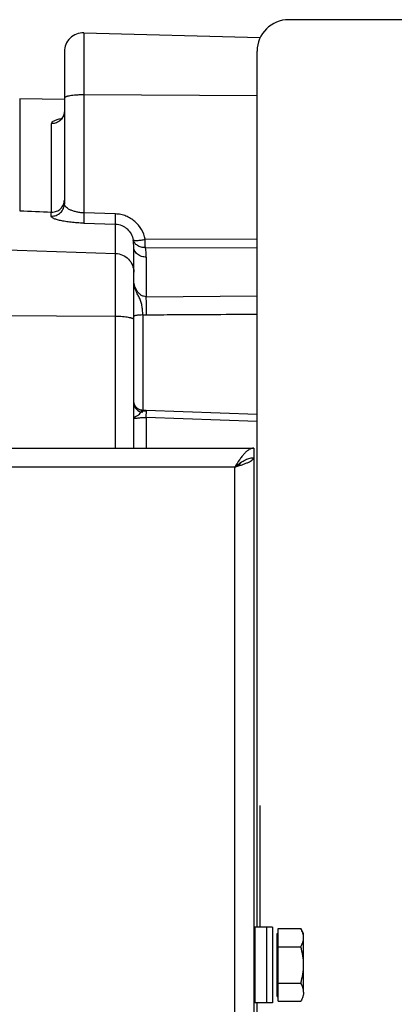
# Model space of a CAD drawing. Extents: x -1598 to 1181, y 8 to 1360.
# Tile 15 of 62: x -643 to -583, y 306 to 462. Entities that reach past the tile are written whole.
import ezdxf

# ---------------------------------------------------------------- set-up
doc = ezdxf.new("R2010")
doc.units = 0
doc.header["$LTSCALE"] = 65.395
doc.layers.add('SG38_1', color=7, linetype='CONTINUOUS')

msp = doc.modelspace()

# ---------------------------------------------------------------- linework, layer by layer
at = {"layer": 'SG38_1', "color": 6, "linetype": 'CONTINUOUS'}
for p, q in [((-500.14, 461.95), (-600.14, 461.95)), ((-632.61, 459.86), (-604.64, 459.13)), ((-635.69, 456.86), (-635.69, 432.74)), ((-605.14, 317.95), (-605.14, 456.95)), ((-635.69, 449.26), (-642.76, 449.38)), ((-605.14, 427.04), (-622.87, 427.1)), ((-624.69, 393.95), (-624.69, 425.89)), ((-622.85, 425.79), (-605.14, 425.72)), ((-623.16, 399.94), (-623.29, 399.95)), ((-740.69, 393.95), (-605.69, 393.95)), ((-605.69, 393.95), (-605.69, 229.95)), ((-602.69, 317.95), (-602.69, 305.95)), ((-601.79, 317.72), (-598.23, 317.72)), ((-597.79, 316.95), (-598.23, 317.72)), ((-601.99, 316.95), (-601.79, 316.95)), ((-597.79, 307.62), (-597.79, 316.95)), ((-601.79, 314.83), (-598.23, 314.83)), ((-601.79, 309.06), (-598.23, 309.06)), ((-601.99, 306.95), (-601.79, 306.95)), ((-605.14, 166.95), (-605.14, 305.95)), ((-601.79, 306.17), (-598.23, 306.17))]:
    msp.add_line(p, q, dxfattribs=at)
at = {"layer": 'SG38_1', "color": 9, "linetype": 'CONTINUOUS'}
for p, q in [((-632.61, 459.86), (-632.61, 431.28)), ((-605.14, 449.89), (-632.61, 450.02)), ((-642.76, 449.38), (-642.76, 431.63)), ((-637.72, 431.41), (-637.72, 445.46)), ((-637.76, 430.77), (-637.76, 431.41)), ((-627.57, 431.12), (-632.61, 431.28)), ((-632.63, 429.66), (-627.58, 429.5)), ((-627.58, 393.95), (-627.58, 429.5)), ((-646.69, 425.51), (-627.58, 424.86)), ((-622.72, 424.26), (-622.72, 417.99)), ((-622.72, 417.99), (-605.14, 418.1)), ((-627.58, 414.85), (-646.69, 414.97)), ((-623.24, 415.14), (-623.24, 399.94)), ((-622.72, 398.82), (-622.72, 393.95)), ((-605.14, 398.2), (-622.72, 398.82)), ((-608.69, 390.95), (-737.69, 390.95)), ((-608.69, 232.95), (-608.69, 390.95)), ((-603.63, 305.95), (-603.63, 317.95))]:
    msp.add_line(p, q, dxfattribs=at)
at = {"layer": 'SG38_1', "color": 2, "linetype": 'CONTINUOUS'}
for p, q in [((-605.19, 388.45), (-605.19, 355.45)), ((-604.69, 337.25), (-604.69, 317.95)), ((-602.69, 317.95), (-605.69, 317.95)), ((-605.45, 305.95), (-605.45, 317.95)), ((-601.79, 306.17), (-601.79, 317.72)), ((-601.99, 306.95), (-601.99, 316.95)), ((-602.69, 305.95), (-605.69, 305.95))]:
    msp.add_line(p, q, dxfattribs=at)
at = {"layer": 'SG38_1', "color": 6, "linetype": 'CONTINUOUS'}
for points in [[(-635.69, 447.41), (-635.69, 447.35), (-635.7, 447.25), (-635.71, 447.15), (-635.72, 447.06), (-635.75, 446.96), (-635.77, 446.87), (-635.8, 446.79), (-635.84, 446.71), (-635.87, 446.64), (-635.91, 446.57), (-635.95, 446.5), (-635.99, 446.44), (-636.03, 446.39), (-636.07, 446.34), (-636.11, 446.3), (-636.14, 446.26), (-636.18, 446.23), (-636.21, 446.2), (-636.24, 446.18), (-636.27, 446.16), (-636.29, 446.14), (-636.31, 446.12), (-636.33, 446.11), (-636.34, 446.1), (-636.35, 446.1), (-636.36, 446.09), (-636.36, 446.09)], [(-623.29, 399.95), (-623.31, 399.95), (-623.39, 399.96), (-623.46, 399.97), (-623.54, 399.98), (-623.61, 400), (-623.69, 400.03), (-623.76, 400.05), (-623.83, 400.09), (-623.9, 400.12), (-623.96, 400.16), (-624.03, 400.2), (-624.09, 400.25), (-624.15, 400.29), (-624.21, 400.34), (-624.27, 400.4), (-624.32, 400.45), (-624.37, 400.51), (-624.41, 400.58), (-624.46, 400.64), (-624.49, 400.71), (-624.53, 400.77), (-624.56, 400.84), (-624.59, 400.91), (-624.62, 400.99), (-624.64, 401.06), (-624.66, 401.14), (-624.67, 401.21), (-624.68, 401.29), (-624.69, 401.36)], [(-605.14, 399.31), (-622.73, 399.92), (-622.88, 399.92), (-623.02, 399.93), (-623.16, 399.94)]]:
    msp.add_lwpolyline(points, dxfattribs=at)
for centre, radius, start, end in [((-600.14, 456.95), 5, 90, 180), ((-632.69, 456.86), 3, 88.5, 180), ((-637.7, 432.77), 1.36, 267.5719, 269.0451), ((-637.69, 433.51), 2.09, 269.0452, 270), ((-623.19, 401.16), 1.5, 180, 268)]:
    msp.add_arc(centre, radius, start, end, dxfattribs=at)
at = {"layer": 'SG38_1', "color": 9, "linetype": 'CONTINUOUS'}
for centre, radius, start, end in [((-632.69, 432.75), 17.27, 89.7395, 90), ((-637.69, 447.52), 2.06, 269.0279, 270), ((-632.52, 425.89), 7.83, 0.0065, 8.1334), ((-631.78, 424.25), 9.06, 0.0221, 9.7653), ((-622.7, 420.59), 5.47, 264.3578, 270.3327), ((-623.22, 401.36), 1.47, 186.0313, 188.9811), ((-623.19, 401.38), 1.5, 265.0886, 268.0286), ((-621.68, 428.6), 28.76, 266.8963, 268.0326)]:
    msp.add_arc(centre, radius, start, end, dxfattribs=at)
at = {"layer": 'SG38_1', "color": 6, "linetype": 'CONTINUOUS'}
msp.add_ellipse((1681.92, 359.62), major_axis=(2773.55, -95.39), ratio=0.005246, start_param=-2.564516, end_param=-2.561217, dxfattribs=at)
at = {"layer": 'SG38_1', "color": 9, "linetype": 'CONTINUOUS'}
for points, knots in [([(-632.69, 450.02), (-632.88, 450.02), (-633.27, 450.01), (-633.82, 449.98), (-634.34, 449.94), (-634.78, 449.87), (-635.11, 449.81), (-635.33, 449.75), (-635.45, 449.7), (-635.55, 449.65), (-635.63, 449.6), (-635.68, 449.55), (-635.69, 449.51), (-635.69, 449.5)], [0, 0, 0, 0, 0.187681, 0.368373, 0.535385, 0.682617, 0.804888, 0.855412, 0.898405, 0.933753, 0.961661, 0.982986, 1, 1, 1, 1]), ([(-635.69, 447.41), (-635.69, 447.16), (-635.79, 446.65), (-636.24, 445.99), (-636.91, 445.56), (-637.44, 445.46), (-637.69, 445.46)], [0, 0, 0, 0, 0.236278, 0.494447, 0.756061, 1, 1, 1, 1]), ([(-637.72, 445.46), (-637.72, 445.67), (-637.42, 445.88), (-637.07, 446.03), (-636.8, 446.12), (-636.48, 446.2), (-636.26, 446.25), (-636.14, 446.27)], [0, 0, 0, 0, 0.334198, 0.468448, 0.624674, 0.802085, 1, 1, 1, 1]), ([(-637.76, 430.77), (-637.5, 430.77), (-636.96, 430.85), (-636.26, 431.28), (-635.79, 431.96), (-635.69, 432.49), (-635.69, 432.74)], [0, 0, 0, 0, 0.241352, 0.50253, 0.762092, 1, 1, 1, 1]), ([(-632.61, 431.28), (-632.82, 431.29), (-633.23, 431.33), (-633.81, 431.44), (-634.35, 431.59), (-634.81, 431.78), (-635.18, 431.99), (-635.46, 432.22), (-635.64, 432.47), (-635.69, 432.66), (-635.69, 432.74)], [0, 0, 0, 0, 0.172149, 0.338375, 0.492602, 0.630382, 0.749097, 0.848382, 0.930082, 1, 1, 1, 1]), ([(-632.61, 431.28), (-632.61, 431.1), (-632.62, 430.76), (-632.63, 430.29), (-632.63, 429.95), (-632.63, 429.76), (-632.63, 429.69), (-632.63, 429.66)], [0, 0, 0, 0, 0.33191, 0.640617, 0.875253, 0.95233, 1, 1, 1, 1]), ([(-632.63, 429.66), (-632.97, 429.67), (-633.64, 429.71), (-634.61, 429.79), (-635.49, 429.91), (-636.16, 430.03), (-636.62, 430.14), (-636.92, 430.23), (-637.17, 430.31), (-637.37, 430.4), (-637.54, 430.49), (-637.66, 430.58), (-637.74, 430.67), (-637.76, 430.74), (-637.76, 430.77)], [0, 0, 0, 0, 0.191055, 0.37427, 0.541939, 0.687942, 0.751305, 0.807822, 0.8571, 0.899005, 0.933604, 0.961196, 0.982627, 1, 1, 1, 1]), ([(-627.58, 429.5), (-627.59, 429.53), (-627.59, 429.59), (-627.59, 429.76), (-627.59, 430.09), (-627.58, 430.57), (-627.57, 430.93), (-627.57, 431.12)], [0, 0, 0, 0, 0.042488, 0.111695, 0.331915, 0.64298, 1, 1, 1, 1]), ([(-622.87, 427.1), (-622.99, 427.64), (-623.4, 428.68), (-624.29, 429.77), (-625.18, 430.43), (-625.93, 430.8), (-626.73, 431.05), (-627.29, 431.11), (-627.57, 431.12)], [0, 0, 0, 0, 0.248095, 0.497257, 0.622685, 0.748347, 0.874155, 1, 1, 1, 1]), ([(-627.58, 429.5), (-627.25, 429.49), (-626.74, 429.38), (-626.15, 429.07), (-625.61, 428.65), (-625.08, 427.98), (-624.84, 427.33), (-624.77, 427)], [0, 0, 0, 0, 0.248462, 0.373471, 0.498745, 0.749058, 1, 1, 1, 1]), ([(-624.77, 427), (-624.76, 426.98), (-624.72, 426.96), (-624.66, 426.94), (-624.56, 426.92), (-624.39, 426.91), (-624.04, 426.92), (-623.52, 426.98), (-623.1, 427.05), (-622.87, 427.1)], [0, 0, 0, 0, 0.036836, 0.064684, 0.100161, 0.195638, 0.322413, 0.645414, 1, 1, 1, 1]), ([(-622.85, 425.79), (-623.07, 425.78), (-623.51, 425.82), (-624.11, 426.07), (-624.56, 426.48), (-624.72, 426.83), (-624.77, 427)], [0, 0, 0, 0, 0.270028, 0.537521, 0.783226, 1, 1, 1, 1]), ([(-622.85, 425.79), (-622.86, 425.98), (-622.87, 426.42), (-622.87, 426.85), (-622.87, 427.1)], [0, 0, 0, 0, 0.433465, 1, 1, 1, 1]), ([(-622.72, 424.26), (-622.97, 424.26), (-623.47, 424.34), (-624.03, 424.64), (-624.37, 424.99), (-624.56, 425.28), (-624.67, 425.59), (-624.69, 425.8), (-624.69, 425.89)], [0, 0, 0, 0, 0.261322, 0.530631, 0.659681, 0.78127, 0.894619, 1, 1, 1, 1]), ([(-627.58, 424.86), (-627.2, 424.84), (-626.44, 424.67), (-625.48, 424.01), (-624.84, 423.04), (-624.69, 422.28), (-624.69, 421.9)], [0, 0, 0, 0, 0.251762, 0.502464, 0.751733, 1, 1, 1, 1]), ([(-622.72, 417.99), (-622.87, 417.99), (-623.17, 418.03), (-623.56, 418.24), (-623.89, 418.53), (-624.25, 418.99), (-624.57, 419.66), (-624.69, 420.24), (-624.69, 420.52)], [0, 0, 0, 0, 0.12535, 0.250807, 0.376186, 0.501732, 0.752968, 1, 1, 1, 1]), ([(-622.67, 415.12), (-622.67, 415.64), (-622.68, 416.6), (-622.7, 417.56), (-622.72, 417.99)], [0, 0, 0, 0, 0.549915, 1, 1, 1, 1]), ([(-624.69, 414.33), (-624.69, 414.35), (-624.7, 414.39), (-624.75, 414.44), (-624.82, 414.49), (-624.91, 414.53), (-625.03, 414.58), (-625.24, 414.64), (-625.55, 414.7), (-625.99, 414.76), (-626.48, 414.81), (-627.02, 414.84), (-627.39, 414.85), (-627.58, 414.85)], [0, 0, 0, 0, 0.017187, 0.038568, 0.066403, 0.101567, 0.144292, 0.194492, 0.316056, 0.462717, 0.629567, 0.810799, 1, 1, 1, 1]), ([(-622.67, 415.12), (-621.21, 415.13), (-617.56, 415.15), (-611.71, 415.18), (-607.33, 415.21), (-605.14, 415.22)], [0, 0, 0, 0, 0.25, 0.625, 1, 1, 1, 1]), ([(-624.69, 398.87), (-624.69, 398.86), (-624.67, 398.86), (-624.65, 398.87), (-624.63, 398.87), (-624.59, 398.88), (-624.54, 398.91), (-624.46, 398.94), (-624.35, 399), (-624.17, 399.1), (-623.94, 399.25), (-623.72, 399.43), (-623.57, 399.6), (-623.49, 399.71), (-623.42, 399.81), (-623.37, 399.88), (-623.33, 399.93), (-623.3, 399.95), (-623.29, 399.95)], [0, 0, 0, 0, 0.008915, 0.019477, 0.03422, 0.052988, 0.075638, 0.13181, 0.201006, 0.281325, 0.466376, 0.661297, 0.751217, 0.830379, 0.895865, 0.945889, 0.979905, 1, 1, 1, 1]), ([(-624.69, 398.87), (-624.69, 398.85), (-624.68, 398.81), (-624.65, 398.76), (-624.6, 398.73), (-624.51, 398.71), (-624.35, 398.71), (-624.13, 398.73), (-623.86, 398.77), (-623.53, 398.81), (-623.14, 398.83), (-622.87, 398.83), (-622.72, 398.82)], [0, 0, 0, 0, 0.0277, 0.052855, 0.079853, 0.111582, 0.193321, 0.301115, 0.435413, 0.597653, 0.788584, 1, 1, 1, 1]), ([(-623.29, 399.95), (-623.28, 399.95), (-623.27, 399.94), (-623.25, 399.92), (-623.24, 399.9), (-623.24, 399.89)], [0, 0, 0, 0, 0.177432, 0.512617, 1, 1, 1, 1]), ([(-622.72, 398.82), (-622.72, 398.9), (-622.71, 399.05), (-622.71, 399.26), (-622.7, 399.45), (-622.69, 399.59), (-622.69, 399.69), (-622.68, 399.75), (-622.68, 399.8), (-622.68, 399.84), (-622.68, 399.87), (-622.68, 399.89), (-622.67, 399.9), (-622.67, 399.91), (-622.67, 399.91), (-622.67, 399.91), (-622.67, 399.91)], [0, 0, 0, 0, 0.21405, 0.410487, 0.584382, 0.731592, 0.7941, 0.848634, 0.894888, 0.932784, 0.962269, 0.983293, 0.990617, 0.995813, 0.998913, 1, 1, 1, 1])]:
    msp.add_open_spline(points, degree=3, knots=knots, dxfattribs=at)
at = {"layer": 'SG38_1', "color": 6, "linetype": 'CONTINUOUS'}
for points, knots in [([(-637.69, 431.41), (-637.43, 431.41), (-636.9, 431.51), (-636.24, 431.94), (-635.79, 432.57), (-635.69, 433.07), (-635.69, 433.32)], [0, 0, 0, 0, 0.256942, 0.509784, 0.756891, 1, 1, 1, 1]), ([(-605.69, 393.95), (-605.81, 393.95), (-606.08, 393.9), (-606.46, 393.72), (-606.84, 393.44), (-607.21, 393.06), (-607.58, 392.6), (-608.08, 391.9), (-608.44, 391.33), (-608.69, 390.95)], [0, 0, 0, 0, 0.086475, 0.180387, 0.286679, 0.407246, 0.541566, 0.687444, 1, 1, 1, 1]), ([(-608.69, 390.95), (-608.44, 391.14), (-607.96, 391.52), (-607.22, 392.02), (-606.58, 392.31), (-606.07, 392.43), (-605.81, 392.45), (-605.69, 392.45)], [0, 0, 0, 0, 0.276428, 0.538101, 0.777355, 0.88992, 1, 1, 1, 1]), ([(-608.69, 390.95), (-608.49, 391.01), (-608.11, 391.13), (-607.55, 391.32), (-607.04, 391.5), (-606.59, 391.68), (-606.21, 391.87), (-605.96, 392.03), (-605.82, 392.16), (-605.75, 392.25), (-605.7, 392.35), (-605.69, 392.42), (-605.69, 392.45)], [0, 0, 0, 0, 0.17784, 0.349494, 0.509086, 0.651387, 0.772216, 0.869064, 0.908557, 0.942681, 0.972551, 1, 1, 1, 1]), ([(-597.79, 316.28), (-597.79, 316.4), (-597.81, 316.65), (-597.93, 317.14), (-598.1, 317.49), (-598.23, 317.72)], [0, 0, 0, 0, 0.240568, 0.48584, 1, 1, 1, 1]), ([(-598.23, 314.83), (-598.1, 315.06), (-597.93, 315.41), (-597.81, 315.91), (-597.79, 316.16), (-597.79, 316.28)], [0, 0, 0, 0, 0.51416, 0.759432, 1, 1, 1, 1]), ([(-597.79, 311.95), (-597.79, 312.44), (-597.87, 313.41), (-598.1, 314.37), (-598.23, 314.83)], [0, 0, 0, 0, 0.499888, 1, 1, 1, 1]), ([(-598.23, 309.06), (-598.1, 309.53), (-597.87, 310.48), (-597.79, 311.46), (-597.79, 311.95)], [0, 0, 0, 0, 0.500112, 1, 1, 1, 1]), ([(-597.79, 307.62), (-597.79, 307.74), (-597.81, 307.99), (-597.93, 308.48), (-598.1, 308.83), (-598.23, 309.06)], [0, 0, 0, 0, 0.240568, 0.48584, 1, 1, 1, 1])]:
    msp.add_open_spline(points, degree=3, knots=knots, dxfattribs=at)
at = {"layer": 'SG38_1', "color": 2, "linetype": 'CONTINUOUS'}
for points, knots in [([(-623.24, 415.14), (-623.25, 415.26), (-623.27, 415.5), (-623.31, 415.98), (-623.38, 416.56), (-623.51, 417.13), (-623.67, 417.55), (-623.82, 417.86), (-623.98, 418.16), (-624.19, 418.57), (-624.43, 419.11), (-624.64, 419.8), (-624.69, 420.28), (-624.69, 420.52)], [0, 0, 0, 0, 0.063728, 0.128002, 0.255104, 0.377175, 0.436823, 0.496623, 0.557228, 0.618761, 0.744099, 0.871634, 1, 1, 1, 1]), ([(-624.69, 414.86), (-624.69, 414.88), (-624.67, 414.92), (-624.62, 414.95), (-624.55, 414.98), (-624.43, 415.02), (-624.26, 415.06), (-624.04, 415.1), (-623.7, 415.13), (-623.43, 415.14), (-623.24, 415.14)], [0, 0, 0, 0, 0.039705, 0.068134, 0.103689, 0.196898, 0.318404, 0.464727, 0.631041, 1, 1, 1, 1]), ([(-608.69, 390.95), (-608.47, 391.09), (-608.14, 391.3), (-607.74, 391.59), (-607.57, 391.74), (-607.5, 391.82)], [0, 0, 0, 0, 0.536852, 0.781303, 1, 1, 1, 1]), ([(-597.79, 307.62), (-597.79, 307.56), (-597.79, 307.43), (-597.82, 307.25), (-597.85, 307.07), (-597.93, 306.82), (-598.05, 306.52), (-598.17, 306.29), (-598.23, 306.17)], [0, 0, 0, 0, 0.119927, 0.240552, 0.36228, 0.485688, 0.73844, 1, 1, 1, 1])]:
    msp.add_open_spline(points, degree=3, knots=knots, dxfattribs=at)

doc.saveas('drawing.dxf')
